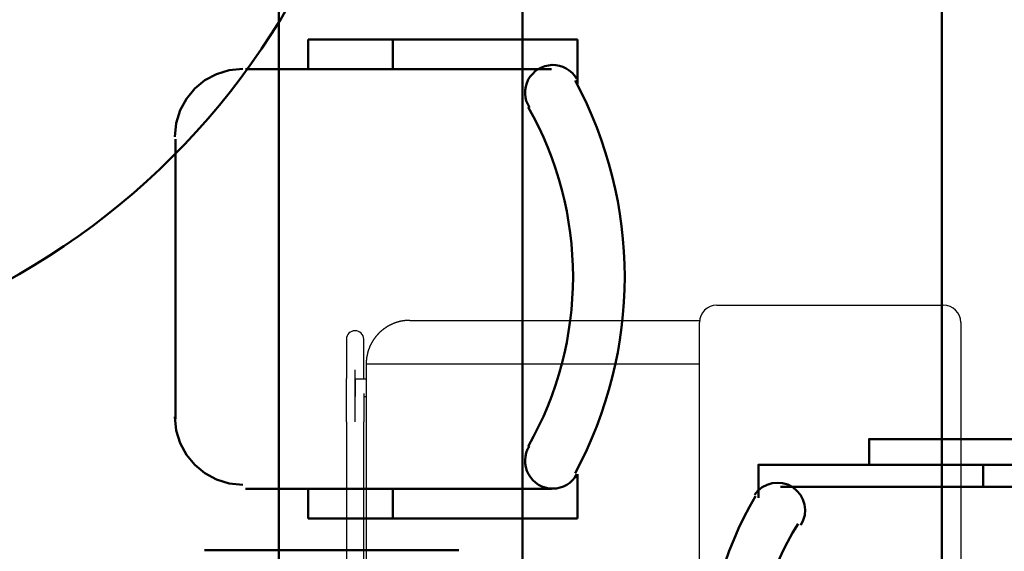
# Model space of a CAD drawing. Header units: metres. Extents: x -1 to 430, y -6 to 31.
# Tile 85 of 169: x 416.707 to 417.837, y 15.377 to 15.988. Entities that reach past the tile are written whole.
import ezdxf

# ---------------------------------------------------------------- set-up
doc = ezdxf.new("R2010")
doc.units = ezdxf.units.M
doc.linetypes.add('CONTINUA', pattern=[0])
for name, color, linetype, lineweight in [('3D P1 MURS NOUS', 7, 'CONTINUA', 25), ('P2 MOBLES 2D', 7, 'CONTINUA', 25), ('P3 MOBLES', 7, 'CONTINUA', 25), ('P4 MOBLES', 7, 'CONTINUA', 25), ('P5 MOBLES', 7, 'CONTINUA', 25), ('PA MOBLES', 7, 'CONTINUA', 25)]:
    doc.layers.add(name, color=color, linetype=linetype, lineweight=lineweight)

# ---------------------------------------------------------------- blocks, each defined once
blk = doc.blocks.new('OBJETO_COMPLEJO_63')
at = {"layer": 'P2 MOBLES 2D', "color": 202, "linetype": 'CONTINUA', "lineweight": 50, "transparency": 33554687}
for p, q in [((417.0042, 16.0627), (417.0042, 15.2627)), ((417.1354, 15.9654), (417.0381, 15.9654)), ((417.0381, 15.9654), (417.0381, 15.9315)), ((417.0381, 15.9611), (417.0381, 15.9358)), ((417.1354, 15.9654), (417.1354, 15.9315)), ((417.3471, 15.9654), (417.1354, 15.9654)), ((417.3471, 15.9146), (417.3471, 15.9654)), ((416.9661, 15.9315), (417.3175, 15.9315)), ((416.8857, 15.5294), (416.8857, 15.8511)), ((417.3471, 15.4659), (417.3471, 15.4151)), ((417.3175, 15.4489), (416.9661, 15.4489)), ((417.0381, 15.4151), (417.0381, 15.4489)), ((417.1354, 15.4151), (417.1354, 15.4489)), ((417.1354, 15.4151), (417.0381, 15.4151)), ((417.3471, 15.4151), (417.1354, 15.4151))]:
    blk.add_line(p, q, dxfattribs=at)
for points in [[(416.8849, 15.8536), (416.8865, 15.8694), (416.8911, 15.8841), (416.8983, 15.8974), (416.9079, 15.909), (416.9194, 15.9186), (416.9328, 15.9258), (416.9475, 15.9303), (416.9632, 15.9319)], [(417.2921, 15.8873), (417.2901, 15.891), (417.2885, 15.895), (417.2876, 15.899), (417.2871, 15.9031), (417.2872, 15.9073), (417.2879, 15.9114), (417.2891, 15.9155), (417.2908, 15.9194), (417.2931, 15.923), (417.2958, 15.9262), (417.2988, 15.9291), (417.3022, 15.9315), (417.3059, 15.9334), (417.3098, 15.9349), (417.3139, 15.9358), (417.3181, 15.9362), (417.3224, 15.936), (417.3266, 15.9352), (417.3305, 15.9339), (417.3343, 15.9322), (417.3378, 15.9299), (417.341, 15.9272), (417.3438, 15.9241), (417.3462, 15.9205)], [(416.9632, 15.4536), (416.9475, 15.4552), (416.9328, 15.4597), (416.9194, 15.467), (416.9079, 15.4765), (416.8983, 15.4881), (416.8911, 15.5014), (416.8865, 15.5161), (416.8849, 15.5319)], [(417.3466, 15.4658), (417.3443, 15.4621), (417.3416, 15.4589), (417.3384, 15.4561), (417.335, 15.4537), (417.3312, 15.4519), (417.3272, 15.4505), (417.3231, 15.4496), (417.3188, 15.4493), (417.3145, 15.4496), (417.3103, 15.4505), (417.3063, 15.4519), (417.3026, 15.4538), (417.2991, 15.4562), (417.296, 15.459), (417.2933, 15.4623), (417.291, 15.4659), (417.2892, 15.4698), (417.2879, 15.4739), (417.2872, 15.478), (417.2871, 15.4822), (417.2875, 15.4864), (417.2885, 15.4905), (417.29, 15.4945), (417.2921, 15.4982)]]:
    blk.add_lwpolyline(points, dxfattribs=at)
for centre, radius, start, end in [((416.9254, 15.6928), 0.476, 331.6891, 28.2974), ((416.9465, 15.6928), 0.3956, 330.437, 29.5458)]:
    blk.add_arc(centre, radius, start, end, dxfattribs=at)
blk = doc.blocks.new('OBJETO_COMPLEJO_79')
at = {"layer": 'P3 MOBLES', "color": 202, "linetype": 'CONTINUA', "lineweight": 50, "transparency": 33554687}
for p, q in [((417.8131, 15.4767), (417.8131, 15.4513)), ((417.9316, 15.4513), (417.5803, 15.4513))]:
    blk.add_line(p, q, dxfattribs=at)
for points in [[(417.6819, 15.4767), (417.6819, 15.5063), (417.9443, 15.5063), (417.9443, 15.4767), (417.5549, 15.4767), (417.5549, 15.4386)], [(417.5505, 15.4421), (417.5546, 15.447), (417.5594, 15.4509), (417.5648, 15.4538), (417.5706, 15.4555), (417.5766, 15.4561), (417.5827, 15.4556), (417.5886, 15.4539), (417.5943, 15.4509), (417.5992, 15.4469), (417.6032, 15.4422), (417.6061, 15.4368), (417.6079, 15.431), (417.6086, 15.425), (417.6081, 15.4189), (417.6065, 15.413), (417.6036, 15.4073)]]:
    blk.add_lwpolyline(points, dxfattribs=at)
for centre, radius, start, end in [((417.911, 15.2296), 0.4167, 149.5542, 210.4262), ((417.8899, 15.2296), 0.3405, 148.2351, 211.7419)]:
    blk.add_arc(centre, radius, start, end, dxfattribs=at)
blk = doc.blocks.new('OBJETO_COMPLEJO_114')
at = {"layer": 'P4 MOBLES', "color": 202, "linetype": 'CONTINUA', "lineweight": 50, "transparency": 33554687}
blk.add_line((417.211, 15.3787), (416.9189, 15.3787), dxfattribs=at)
blk.add_lwpolyline([(417.7655, 16.1195), (416.3643, 16.1195), (416.3643, 15.3195), (417.7655, 15.3195), (417.7655, 16.1195)], close=True, dxfattribs=at)
blk = doc.blocks.new('OBJETO_COMPLEJO_116')
at = {"layer": 'P4 MOBLES', "color": 202, "linetype": 'CONTINUA', "lineweight": 50, "transparency": 33554687}
blk.add_lwpolyline([(419.1667, 16.1195), (417.7655, 16.1195), (417.7655, 15.3195), (419.1667, 15.3195), (419.1667, 16.1195)], close=True, dxfattribs=at)
blk = doc.blocks.new('OBJETO_COMPLEJO_169')
at = {"layer": 'P5 MOBLES', "color": 202, "linetype": 'CONTINUA', "lineweight": 50, "transparency": 33554687}
blk.add_lwpolyline([(418.6852, 16.0495), (417.2841, 16.0495), (417.2841, 15.2495), (418.6852, 15.2495), (418.6852, 16.0495)], close=True, dxfattribs=at)

msp = doc.modelspace()

# ---------------------------------------------------------------- linework, layer by layer
at = {"layer": '3D P1 MURS NOUS', "color": 4, "linetype": 'CONTINUA', "lineweight": 50, "transparency": 33554687}
msp.add_arc((416.2881, 16.4245), 0.84, 270, 0, dxfattribs=at)
at = {"layer": 'PA MOBLES', "color": 180, "transparency": 33554687}
for p, q in [((417.5072, 15.6603), (417.7672, 15.6603)), ((417.1547, 15.6427), (417.4873, 15.6427)), ((417.4872, 15.3603), (417.4872, 15.6403)), ((417.7872, 15.6403), (417.7872, 15.2303)), ((417.0819, 15.6209), (417.0819, 15.5759)), ((417.1019, 15.5759), (417.1019, 15.6209)), ((417.1047, 15.5927), (417.4872, 15.5927)), ((417.1047, 15.5927), (417.1047, 15.2427)), ((417.0919, 15.5262), (417.0919, 15.5858)), ((417.0919, 15.5751), (417.0919, 15.5551)), ((417.1047, 15.5751), (417.0919, 15.5751)), ((417.1019, 15.5551), (417.1047, 15.5551)), ((417.0819, 15.5262), (417.0819, 15.2657)), ((417.1019, 15.2657), (417.1019, 15.5262))]:
    msp.add_line(p, q, dxfattribs=at)
for points in [[(417.1428, 15.6412), (417.1425, 15.6412), (417.1423, 15.6411), (417.142, 15.641), (417.1418, 15.641), (417.1415, 15.6409), (417.1413, 15.6408), (417.141, 15.6408), (417.1408, 15.6407), (417.1405, 15.6406), (417.1403, 15.6406), (417.14, 15.6405), (417.1398, 15.6404), (417.1395, 15.6403), (417.1393, 15.6402), (417.139, 15.6402), (417.1388, 15.6401), (417.1385, 15.64), (417.1383, 15.6399), (417.1381, 15.6398), (417.1378, 15.6397), (417.1376, 15.6397), (417.1373, 15.6396), (417.1371, 15.6395), (417.1368, 15.6394), (417.1366, 15.6393), (417.1364, 15.6392), (417.1361, 15.6391), (417.1359, 15.639), (417.1356, 15.6389), (417.1354, 15.6388), (417.1351, 15.6387), (417.1348, 15.6385), (417.1345, 15.6384), (417.1342, 15.6383), (417.1339, 15.6381), (417.1336, 15.638), (417.1333, 15.6378), (417.133, 15.6377), (417.1327, 15.6376), (417.1324, 15.6374), (417.1321, 15.6373), (417.1318, 15.6371), (417.1315, 15.637), (417.1312, 15.6368), (417.1309, 15.6366), (417.1306, 15.6365), (417.1303, 15.6363), (417.13, 15.6362), (417.1297, 15.636), (417.1294, 15.6358), (417.1292, 15.6357), (417.1289, 15.6355), (417.1286, 15.6353), (417.1283, 15.6352), (417.128, 15.635), (417.1278, 15.6348), (417.1275, 15.6346), (417.1272, 15.6344), (417.1269, 15.6343), (417.1267, 15.6341), (417.1264, 15.6339), (417.1261, 15.6337), (417.1258, 15.6335), (417.1256, 15.6333), (417.1253, 15.6331), (417.1251, 15.6329), (417.1248, 15.6328), (417.1245, 15.6326), (417.1243, 15.6324), (417.124, 15.6322), (417.1238, 15.632), (417.1235, 15.6318), (417.1233, 15.6316), (417.123, 15.6314), (417.1228, 15.6311), (417.1225, 15.6309), (417.1223, 15.6307), (417.122, 15.6305), (417.1218, 15.6303), (417.1215, 15.6301), (417.1213, 15.6299), (417.1211, 15.6297), (417.1208, 15.6295), (417.1206, 15.6293), (417.1204, 15.629), (417.1201, 15.6288), (417.1199, 15.6286), (417.1197, 15.6284), (417.1195, 15.6282), (417.1192, 15.6279), (417.119, 15.6277), (417.1188, 15.6275), (417.1186, 15.6273), (417.1184, 15.627), (417.1182, 15.6268), (417.118, 15.6266), (417.1177, 15.6264), (417.1175, 15.6261), (417.1173, 15.6259), (417.1171, 15.6257), (417.1169, 15.6254), (417.1167, 15.6252), (417.1165, 15.6249), (417.1163, 15.6247), (417.1161, 15.6244), (417.1159, 15.6242), (417.1157, 15.6239), (417.1155, 15.6237), (417.1153, 15.6234), (417.1151, 15.6232), (417.1149, 15.6229), (417.1147, 15.6227), (417.1145, 15.6224), (417.1143, 15.6222), (417.1141, 15.6219), (417.1139, 15.6216), (417.1137, 15.6214), (417.1136, 15.6211), (417.1134, 15.6208), (417.1132, 15.6206), (417.113, 15.6203), (417.1128, 15.62), (417.1126, 15.6197), (417.1125, 15.6195), (417.1123, 15.6192), (417.1121, 15.6189), (417.112, 15.6186), (417.1118, 15.6183), (417.1116, 15.6181), (417.1115, 15.6178), (417.1113, 15.6175), (417.1111, 15.6172), (417.111, 15.6169), (417.1108, 15.6166), (417.1106, 15.6163), (417.1105, 15.616), (417.1103, 15.6158), (417.1102, 15.6155), (417.11, 15.6152), (417.1099, 15.6149), (417.1097, 15.6146), (417.1096, 15.6143), (417.1095, 15.614), (417.1093, 15.6137), (417.1092, 15.6134), (417.109, 15.6131), (417.1089, 15.6128), (417.1088, 15.6125), (417.1086, 15.6122), (417.1085, 15.6118), (417.1084, 15.6115), (417.1083, 15.6112), (417.1081, 15.6109), (417.108, 15.6106), (417.1079, 15.6103), (417.1078, 15.61), (417.1077, 15.6097), (417.1076, 15.6094), (417.1075, 15.6091), (417.1073, 15.6087), (417.1072, 15.6084), (417.1071, 15.6081), (417.107, 15.6078), (417.1069, 15.6075), (417.1068, 15.6072), (417.1067, 15.6068), (417.1066, 15.6065), (417.1066, 15.6062), (417.1065, 15.6059), (417.1064, 15.6056), (417.1063, 15.6052), (417.1062, 15.6049), (417.1061, 15.6046), (417.1061, 15.6043), (417.106, 15.6039), (417.1059, 15.6036), (417.1058, 15.6033), (417.1058, 15.603), (417.1057, 15.6027), (417.1056, 15.6023), (417.1056, 15.602), (417.1055, 15.6017), (417.1055, 15.6014), (417.1054, 15.601), (417.1053, 15.6007), (417.1053, 15.6004), (417.1052, 15.6001), (417.1052, 15.5997), (417.1051, 15.5994), (417.1051, 15.5991), (417.1051, 15.5988), (417.105, 15.5984), (417.105, 15.5981), (417.105, 15.5978), (417.1049, 15.5975), (417.1049, 15.5972), (417.1049, 15.5968), (417.1048, 15.5965), (417.1048, 15.5962), (417.1048, 15.5959), (417.1048, 15.5955), (417.1048, 15.5952), (417.1047, 15.5949), (417.1047, 15.5946), (417.1047, 15.5943), (417.1047, 15.5939), (417.1047, 15.5936), (417.1047, 15.5933), (417.1047, 15.593), (417.1047, 15.5927)], [(417.1547, 15.6427), (417.1544, 15.6427), (417.1542, 15.6427), (417.1539, 15.6427), (417.1537, 15.6427), (417.1534, 15.6427), (417.1532, 15.6427), (417.1529, 15.6426), (417.1527, 15.6426), (417.1524, 15.6426), (417.1522, 15.6426), (417.1519, 15.6426), (417.1516, 15.6426), (417.1514, 15.6426), (417.1511, 15.6425), (417.1508, 15.6425), (417.1506, 15.6425), (417.1503, 15.6425), (417.15, 15.6425), (417.1498, 15.6424), (417.1495, 15.6424), (417.1492, 15.6424), (417.149, 15.6423), (417.1487, 15.6423), (417.1484, 15.6423), (417.1482, 15.6422), (417.1479, 15.6422), (417.1476, 15.6422), (417.1474, 15.6421), (417.1471, 15.6421), (417.1468, 15.6421), (417.1467, 15.642), (417.1466, 15.642), (417.1464, 15.642), (417.1463, 15.642), (417.1461, 15.6419), (417.146, 15.6419), (417.1459, 15.6419), (417.1457, 15.6419), (417.1456, 15.6418), (417.1455, 15.6418), (417.1453, 15.6418), (417.1452, 15.6418), (417.1451, 15.6417), (417.1449, 15.6417), (417.1448, 15.6417), (417.1447, 15.6417), (417.1445, 15.6416), (417.1444, 15.6416), (417.1442, 15.6416), (417.1441, 15.6415), (417.144, 15.6415), (417.1438, 15.6415), (417.1437, 15.6415), (417.1436, 15.6414), (417.1434, 15.6414), (417.1433, 15.6414), (417.1432, 15.6413), (417.143, 15.6413), (417.1429, 15.6413), (417.1428, 15.6412)], [(417.0819, 15.5262), (417.0819, 15.5268), (417.0819, 15.5275), (417.0819, 15.5281), (417.0819, 15.5288), (417.0819, 15.5294), (417.0819, 15.5301), (417.0819, 15.5307), (417.0819, 15.5314), (417.0819, 15.532), (417.0819, 15.5327), (417.0819, 15.5333), (417.0819, 15.5339), (417.0819, 15.5346), (417.0819, 15.5352), (417.0819, 15.5359), (417.0819, 15.5365), (417.0819, 15.5371), (417.0819, 15.5378), (417.0819, 15.5384), (417.0819, 15.539), (417.0819, 15.5396), (417.0819, 15.5403), (417.0819, 15.5409), (417.0819, 15.5415), (417.0819, 15.5421), (417.0819, 15.5427), (417.0819, 15.5433), (417.0819, 15.544), (417.0819, 15.5446), (417.0819, 15.5452), (417.0819, 15.5458), (417.0819, 15.5464), (417.0819, 15.547), (417.0819, 15.5475), (417.0819, 15.5481), (417.0819, 15.5487), (417.0819, 15.5493), (417.0819, 15.5499), (417.0819, 15.5504), (417.0819, 15.551), (417.0819, 15.5516), (417.0819, 15.5521), (417.0819, 15.5527), (417.0819, 15.5532), (417.0819, 15.5538), (417.0819, 15.5543), (417.0819, 15.5548), (417.0819, 15.5554), (417.0819, 15.5559), (417.0819, 15.5564), (417.0819, 15.5569), (417.0819, 15.5574), (417.0819, 15.5579), (417.0819, 15.5584), (417.0819, 15.5589), (417.0819, 15.5594), (417.0819, 15.5599), (417.0819, 15.5604), (417.0819, 15.5608), (417.0819, 15.5613), (417.0819, 15.5617), (417.0819, 15.5621), (417.0819, 15.5625), (417.0819, 15.5629), (417.0819, 15.5633), (417.0819, 15.5637), (417.0819, 15.564), (417.0819, 15.5644), (417.0819, 15.5648), (417.0819, 15.5651), (417.0819, 15.5655), (417.0819, 15.5658), (417.0819, 15.5662), (417.0819, 15.5665), (417.0819, 15.5668), (417.0819, 15.5672), (417.0819, 15.5675), (417.0819, 15.5678), (417.0819, 15.5681), (417.0819, 15.5684), (417.0819, 15.5687), (417.0819, 15.569), (417.0819, 15.5693), (417.0819, 15.5696), (417.0819, 15.5699), (417.0819, 15.5701), (417.0819, 15.5704), (417.0819, 15.5707), (417.0819, 15.5709), (417.0819, 15.5712), (417.0819, 15.5714), (417.0819, 15.5717), (417.0819, 15.5719), (417.0819, 15.5721), (417.0819, 15.5723), (417.0819, 15.5726), (417.0819, 15.5728), (417.0819, 15.573), (417.0819, 15.5732), (417.0819, 15.5734), (417.0819, 15.5735), (417.0819, 15.5737), (417.0819, 15.5739), (417.0819, 15.5741), (417.0819, 15.5742), (417.0819, 15.5744), (417.0819, 15.5745), (417.0819, 15.5747), (417.0819, 15.5748), (417.0819, 15.5749), (417.0819, 15.5751), (417.0819, 15.5752), (417.0819, 15.5753), (417.0819, 15.5754), (417.0819, 15.5755), (417.0819, 15.5756), (417.0819, 15.5757), (417.0819, 15.5757), (417.0819, 15.5758), (417.0819, 15.5759)], [(417.1019, 15.5759), (417.1019, 15.5759), (417.1019, 15.5758), (417.1019, 15.5758), (417.1019, 15.5758), (417.1019, 15.5758), (417.1019, 15.5758), (417.1019, 15.5757), (417.1019, 15.5757), (417.1019, 15.5757), (417.1019, 15.5757), (417.1019, 15.5756), (417.1019, 15.5756), (417.1019, 15.5756), (417.1019, 15.5756), (417.1019, 15.5755), (417.1019, 15.5755), (417.1019, 15.5755), (417.1019, 15.5755), (417.1019, 15.5754), (417.1019, 15.5754), (417.1019, 15.5754), (417.1019, 15.5753), (417.1019, 15.5753), (417.1019, 15.5753), (417.1019, 15.5752), (417.1019, 15.5752), (417.1019, 15.5752), (417.1019, 15.5751), (417.1019, 15.5751), (417.1019, 15.5751)], [(417.1019, 15.5587), (417.1019, 15.5587), (417.1019, 15.5587), (417.1019, 15.5586), (417.1019, 15.5586), (417.1019, 15.5586), (417.1019, 15.5585), (417.1019, 15.5585), (417.1019, 15.5585), (417.1019, 15.5584), (417.1019, 15.5584), (417.1019, 15.5584), (417.1019, 15.5583), (417.1019, 15.5583), (417.1019, 15.5582), (417.1019, 15.5582), (417.1019, 15.5582), (417.1019, 15.5581), (417.1019, 15.5581), (417.1019, 15.5581), (417.1019, 15.558), (417.1019, 15.558), (417.1019, 15.558), (417.1019, 15.5579), (417.1019, 15.5579), (417.1019, 15.5579), (417.1019, 15.5578), (417.1019, 15.5578), (417.1019, 15.5577), (417.1019, 15.5577), (417.1019, 15.5577), (417.1019, 15.5572), (417.1019, 15.5568), (417.1019, 15.5563), (417.1019, 15.5559), (417.1019, 15.5554), (417.1019, 15.555), (417.1019, 15.5545), (417.1019, 15.554), (417.1019, 15.5535), (417.1019, 15.5531), (417.1019, 15.5526), (417.1019, 15.5521), (417.1019, 15.5516), (417.1019, 15.5511), (417.1019, 15.5506), (417.1019, 15.5501), (417.1019, 15.5496), (417.1019, 15.5491), (417.1019, 15.5486), (417.1019, 15.5481), (417.1019, 15.5476), (417.1019, 15.5471), (417.1019, 15.5466), (417.1019, 15.5461), (417.1019, 15.5455), (417.1019, 15.545), (417.1019, 15.5445), (417.1019, 15.544), (417.1019, 15.5434), (417.1019, 15.5429), (417.1019, 15.5424), (417.1019, 15.5418), (417.1019, 15.5413), (417.1019, 15.5407), (417.1019, 15.5402), (417.1019, 15.5396), (417.1019, 15.5391), (417.1019, 15.5385), (417.1019, 15.538), (417.1019, 15.5374), (417.1019, 15.5369), (417.1019, 15.5363), (417.1019, 15.5358), (417.1019, 15.5352), (417.1019, 15.5347), (417.1019, 15.5341), (417.1019, 15.5335), (417.1019, 15.533), (417.1019, 15.5324), (417.1019, 15.5319), (417.1019, 15.5313), (417.1019, 15.5307), (417.1019, 15.5302), (417.1019, 15.5296), (417.1019, 15.529), (417.1019, 15.5285), (417.1019, 15.5279), (417.1019, 15.5273), (417.1019, 15.5268), (417.1019, 15.5262)]]:
    msp.add_lwpolyline(points, dxfattribs=at)
for centre, start, end in [((417.5072, 15.6403), 90, 180), ((417.7672, 15.6403), 0, 90)]:
    msp.add_arc(centre, 0.02, start, end, dxfattribs=at)
for start_param, end_param in [(4.712389, 6.283185), (3.141593, 4.712389)]:
    msp.add_ellipse((417.0919, 15.6209), major_axis=(-0.01, 0), ratio=0.987805, start_param=start_param, end_param=end_param, dxfattribs=at)

# ---------------------------------------------------------------- block references
at = {"layer": 'P2 MOBLES 2D', "color": 202, "linetype": 'CONTINUA', "lineweight": 50, "transparency": 33554687}
msp.add_blockref('OBJETO_COMPLEJO_63', (0, 0), dxfattribs=at)
at = {"layer": 'P3 MOBLES', "color": 202, "linetype": 'CONTINUA', "lineweight": 50, "transparency": 33554687}
msp.add_blockref('OBJETO_COMPLEJO_79', (0, 0), dxfattribs=at)
at = {"layer": 'P4 MOBLES', "color": 202, "linetype": 'CONTINUA', "lineweight": 50, "transparency": 33554687}
for name in ['OBJETO_COMPLEJO_114', 'OBJETO_COMPLEJO_116']:
    msp.add_blockref(name, (0, 0), dxfattribs=at)
at = {"layer": 'P5 MOBLES', "color": 202, "linetype": 'CONTINUA', "lineweight": 50, "transparency": 33554687}
msp.add_blockref('OBJETO_COMPLEJO_169', (0, 0), dxfattribs=at)

doc.saveas('drawing.dxf')
